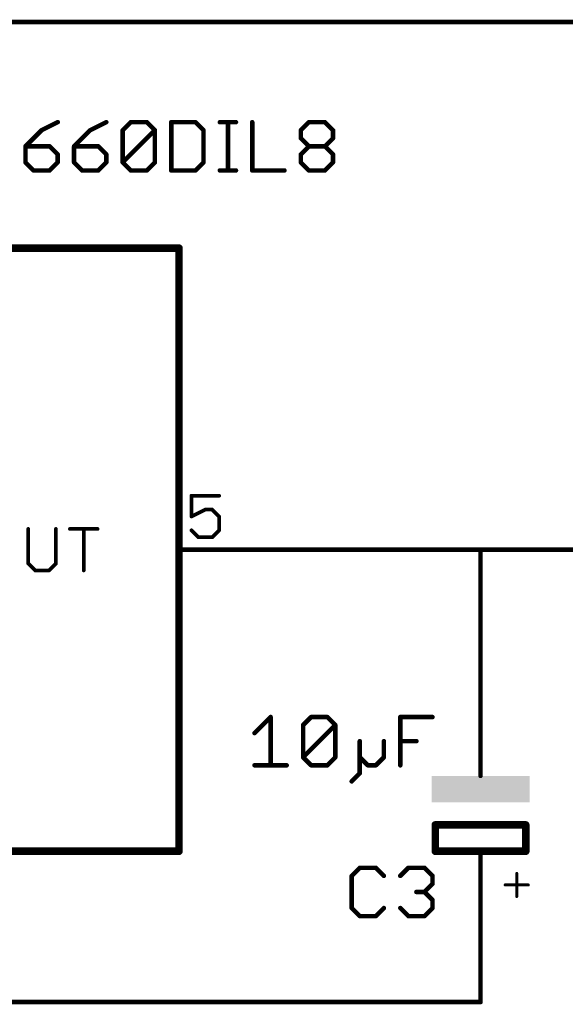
# Model space of a CAD drawing. Extents: x -74 to 107, y -89 to 175.
# Tile 22 of 25: x 43 to 61, y 96 to 130. Entities that reach past the tile are written whole.
import ezdxf

# ---------------------------------------------------------------- set-up
doc = ezdxf.new("R2010")
doc.units = 0
for name, color, linetype in [('91', 94, 'CONTINUOUS'), ('94', 14, 'CONTINUOUS'), ('95', 251, 'CONTINUOUS'), ('96', 251, 'CONTINUOUS')]:
    doc.layers.add(name, color=color, linetype=linetype)

# ---------------------------------------------------------------- blocks, each defined once
blk = doc.blocks.new('RECT')
blk.add_solid([(-0.5, -0.5), (0.5, -0.5), (-0.5, 0.5), (0.5, 0.5)])

msp = doc.modelspace()

# ---------------------------------------------------------------- linework, layer by layer
at = {"layer": '91', "const_width": 0.1524}
for points in [[(81.28, 129.54), (35.56, 129.54)], [(50.8, 111.76), (58.42, 111.76)], [(58.42, 111.76), (71.12, 111.76)], [(58.42, 106.68), (58.42, 111.76)], [(58.42, 99.06), (58.42, 96.52)], [(58.42, 96.52), (35.56, 96.52)]]:
    msp.add_lwpolyline(points, dxfattribs=at)
at = {"layer": '91', "const_width": 0.0762}
for points in [[(50.8, 111.7981, 1), (50.8, 111.7219)], [(58.42, 111.7981, 1), (58.42, 111.7219)], [(58.4581, 111.76, 1), (58.3819, 111.76)], [(58.42, 111.7219, 1), (58.42, 111.7981)], [(58.3819, 106.68, 1), (58.4581, 106.68)], [(58.4581, 99.06, 1), (58.3819, 99.06)], [(58.3819, 96.52, 1), (58.4581, 96.52)], [(58.42, 96.4819, 1), (58.42, 96.5581)]]:
    msp.add_lwpolyline(points, format="xyb", dxfattribs=at)
at = {"layer": '94'}
for points, const_width in [([(22.86, 121.92), (48.26, 121.92)], 0.254), ([(48.26, 101.6), (48.26, 121.92)], 0.254), ([(50.8, 111.76), (48.26, 111.76)], 0.1524), ([(58.42, 106.68), (58.42, 104.14)], 0.1524), ([(59.944, 102.489), (56.896, 102.489)], 0.254), ([(56.896, 102.489), (56.896, 101.6)], 0.254), ([(59.944, 101.6), (59.944, 102.489)], 0.254), ([(22.86, 101.6), (48.26, 101.6)], 0.254), ([(59.944, 101.6), (56.896, 101.6)], 0.254), ([(58.42, 99.06), (58.42, 101.6)], 0.1524), ([(59.6387, 100.075), (59.6387, 100.8546)], 0.1016), ([(59.2489, 100.4648), (60.0285, 100.4648)], 0.1016)]:
    msp.add_lwpolyline(points, dxfattribs=dict(at, const_width=const_width))
for points, const_width in [([(48.3235, 121.92, 1), (48.1965, 121.92)], 0.127), ([(48.26, 121.8565, 1), (48.26, 121.9835)], 0.127), ([(48.26, 111.7981, 1), (48.26, 111.7219)], 0.0762), ([(50.8, 111.7219, 1), (50.8, 111.7981)], 0.0762), ([(58.4581, 106.68, 1), (58.3819, 106.68)], 0.0762), ([(58.3819, 104.14, 1), (58.4581, 104.14)], 0.0762), ([(56.896, 102.5525, 1), (56.896, 102.4255)], 0.127), ([(56.9595, 102.489, 1), (56.8325, 102.489)], 0.127), ([(60.0075, 102.489, 1), (59.8805, 102.489)], 0.127), ([(59.944, 102.4255, 1), (59.944, 102.5525)], 0.127), ([(48.1965, 101.6, 1), (48.3235, 101.6)], 0.127), ([(48.26, 101.5365, 1), (48.26, 101.6635)], 0.127), ([(56.896, 101.6635, 1), (56.896, 101.5365)], 0.127), ([(56.8325, 101.6, 1), (56.9595, 101.6)], 0.127), ([(58.4581, 101.6, 1), (58.3819, 101.6)], 0.0762), ([(59.8805, 101.6, 1), (60.0075, 101.6)], 0.127), ([(59.944, 101.5365, 1), (59.944, 101.6635)], 0.127), ([(59.6641, 100.8546, 1), (59.6133, 100.8546)], 0.0508), ([(59.2489, 100.4902, 1), (59.2489, 100.4394)], 0.0508), ([(60.0285, 100.4394, 1), (60.0285, 100.4902)], 0.0508), ([(59.6133, 100.075, 1), (59.6641, 100.075)], 0.0508), ([(58.3819, 99.06, 1), (58.4581, 99.06)], 0.0762)]:
    msp.add_lwpolyline(points, format="xyb", dxfattribs=dict(at, const_width=const_width))
at = {"layer": '95'}
for points, const_width in [([(49.6112, 113.5773), (48.6791, 113.5773)], 0.127), ([(48.6791, 113.5773), (48.6791, 112.8782)], 0.127), ([(48.6791, 112.8782), (49.1452, 113.1112)], 0.127), ([(49.1452, 113.1112), (49.3782, 113.1112)], 0.127), ([(49.3782, 113.1112), (49.6112, 112.8782)], 0.127), ([(49.6112, 112.8782), (49.6112, 112.4121)], 0.127), ([(43.1801, 112.4597), (43.1801, 111.2945)], 0.127), ([(44.1123, 111.2945), (44.1123, 112.4597)], 0.127), ([(44.5834, 112.4597), (45.5155, 112.4597)], 0.127), ([(45.0495, 111.0615), (45.0495, 112.4597)], 0.127), ([(48.9121, 112.1791), (48.6791, 112.4121)], 0.127), ([(49.6112, 112.4121), (49.3782, 112.1791)], 0.127), ([(49.3782, 112.1791), (48.9121, 112.1791)], 0.127), ([(43.1801, 111.2945), (43.4132, 111.0615)], 0.127), ([(43.8792, 111.0615), (44.1123, 111.2945)], 0.127), ([(43.4132, 111.0615), (43.8792, 111.0615)], 0.127), ([(54.35, 101.0426), (54.0789, 100.7714)], 0.1524), ([(54.0789, 100.7714), (54.0789, 99.6868)], 0.1524), ([(54.8924, 101.0426), (54.35, 101.0426)], 0.1524), ([(55.1635, 100.7714), (54.8924, 101.0426)], 0.1524), ([(55.716, 100.7714), (55.9872, 101.0426)], 0.1524), ([(55.9872, 101.0426), (56.5295, 101.0426)], 0.1524), ([(56.5295, 101.0426), (56.8007, 100.7714)], 0.1524), ([(56.8007, 100.7714), (56.8007, 100.5003)], 0.1524), ([(56.8007, 100.5003), (56.5295, 100.2291)], 0.1524), ([(56.5295, 100.2291), (56.2584, 100.2291)], 0.1524), ([(56.5295, 100.2291), (56.8007, 99.9579)], 0.1524), ([(56.8007, 99.9579), (56.8007, 99.6868)], 0.1524), ([(54.0789, 99.6868), (54.35, 99.4156)], 0.1524), ([(54.8924, 99.4156), (55.1635, 99.6868)], 0.1524), ([(55.9872, 99.4156), (55.716, 99.6868)], 0.1524), ([(56.8007, 99.6868), (56.5295, 99.4156)], 0.1524), ([(54.35, 99.4156), (54.8924, 99.4156)], 0.1524), ([(56.5295, 99.4156), (55.9872, 99.4156)], 0.1524)]:
    msp.add_lwpolyline(points, dxfattribs=dict(at, const_width=const_width))
for points, const_width in [([(48.7109, 113.5773, 1), (48.6474, 113.5773)], 0.0635), ([(48.6791, 113.609, 1), (48.6791, 113.5455)], 0.0635), ([(49.6112, 113.5455, 1), (49.6112, 113.609)], 0.0635), ([(49.1452, 113.143, 1), (49.1452, 113.0795)], 0.0635), ([(49.1594, 113.0828, 1), (49.131, 113.1396)], 0.0635), ([(49.4006, 113.1337, 1), (49.3557, 113.0888)], 0.0635), ([(49.3782, 113.0795, 1), (49.3782, 113.143)], 0.0635), ([(48.6649, 112.9066, 1), (48.6933, 112.8498)], 0.0635), ([(48.6474, 112.8782, 1), (48.7109, 112.8782)], 0.0635), ([(49.643, 112.8782, 1), (49.5795, 112.8782)], 0.0635), ([(49.5888, 112.8557, 1), (49.6337, 112.9006)], 0.0635), ([(43.2119, 112.4597, 1), (43.1484, 112.4597)], 0.0635), ([(44.144, 112.4597, 1), (44.0805, 112.4597)], 0.0635), ([(44.5834, 112.4914, 1), (44.5834, 112.4279)], 0.0635), ([(45.0812, 112.4597, 1), (45.0177, 112.4597)], 0.0635), ([(45.5155, 112.4279, 1), (45.5155, 112.4914)], 0.0635), ([(48.7016, 112.4346, 1), (48.6566, 112.3897)], 0.0635), ([(49.6337, 112.3897, 1), (49.5888, 112.4346)], 0.0635), ([(48.9121, 112.2109, 1), (48.9121, 112.1474)], 0.0635), ([(48.8897, 112.1566, 1), (48.9346, 112.2016)], 0.0635), ([(49.3557, 112.2016, 1), (49.4006, 112.1566)], 0.0635), ([(49.3782, 112.1474, 1), (49.3782, 112.2109)], 0.0635), ([(49.5795, 112.4121, 1), (49.643, 112.4121)], 0.0635), ([(43.1484, 111.2945, 1), (43.2119, 111.2945)], 0.0635), ([(43.2026, 111.317, 1), (43.1577, 111.2721)], 0.0635), ([(44.0805, 111.2945, 1), (44.144, 111.2945)], 0.0635), ([(44.1347, 111.2721, 1), (44.0898, 111.317)], 0.0635), ([(43.4132, 111.0933, 1), (43.4132, 111.0298)], 0.0635), ([(43.3907, 111.039, 1), (43.4356, 111.084)], 0.0635), ([(43.8568, 111.084, 1), (43.9017, 111.039)], 0.0635), ([(43.8792, 111.0298, 1), (43.8792, 111.0933)], 0.0635), ([(45.0177, 111.0615, 1), (45.0812, 111.0615)], 0.0635), ([(54.117, 100.7714, 1), (54.0408, 100.7714)], 0.0762), ([(54.35, 101.0807, 1), (54.35, 101.0045)], 0.0762), ([(54.377, 101.0156, 1), (54.3231, 101.0695)], 0.0762), ([(54.9193, 101.0695, 1), (54.8654, 101.0156)], 0.0762), ([(54.8924, 101.0045, 1), (54.8924, 101.0807)], 0.0762), ([(55.9872, 101.0807, 1), (55.9872, 101.0045)], 0.0762), ([(56.0141, 101.0156, 1), (55.9603, 101.0695)], 0.0762), ([(56.5565, 101.0695, 1), (56.5026, 101.0156)], 0.0762), ([(56.5295, 101.0045, 1), (56.5295, 101.0807)], 0.0762), ([(56.8388, 100.7714, 1), (56.7626, 100.7714)], 0.0762), ([(54.0519, 100.7984, 1), (54.1058, 100.7445)], 0.0762), ([(55.1366, 100.7445, 1), (55.1905, 100.7984)], 0.0762), ([(55.6891, 100.7984, 1), (55.743, 100.7445)], 0.0762), ([(56.7626, 100.5003, 1), (56.8388, 100.5003)], 0.0762), ([(56.7738, 100.7445, 1), (56.8276, 100.7984)], 0.0762), ([(56.8276, 100.4733, 1), (56.7738, 100.5272)], 0.0762), ([(56.2584, 100.2672, 1), (56.2584, 100.191)], 0.0762), ([(56.5565, 100.256, 1), (56.5026, 100.2022)], 0.0762), ([(56.5026, 100.256, 1), (56.5565, 100.2022)], 0.0762), ([(56.5295, 100.191, 1), (56.5295, 100.2672)], 0.0762), ([(56.8388, 99.9579, 1), (56.7626, 99.9579)], 0.0762), ([(56.7738, 99.931, 1), (56.8276, 99.9849)], 0.0762), ([(54.1058, 99.7137, 1), (54.0519, 99.6598)], 0.0762), ([(54.0408, 99.6868, 1), (54.117, 99.6868)], 0.0762), ([(55.1905, 99.6598, 1), (55.1366, 99.7137)], 0.0762), ([(55.743, 99.7137, 1), (55.6891, 99.6598)], 0.0762), ([(56.7626, 99.6868, 1), (56.8388, 99.6868)], 0.0762), ([(56.8276, 99.6598, 1), (56.7738, 99.7137)], 0.0762), ([(54.35, 99.4537, 1), (54.35, 99.3775)], 0.0762), ([(54.3231, 99.3887, 1), (54.377, 99.4425)], 0.0762), ([(54.8654, 99.4425, 1), (54.9193, 99.3887)], 0.0762), ([(54.8924, 99.3775, 1), (54.8924, 99.4537)], 0.0762), ([(55.9872, 99.4537, 1), (55.9872, 99.3775)], 0.0762), ([(55.9603, 99.3887, 1), (56.0141, 99.4425)], 0.0762), ([(56.5026, 99.4425, 1), (56.5565, 99.3887)], 0.0762), ([(56.5295, 99.3775, 1), (56.5295, 99.4537)], 0.0762)]:
    msp.add_lwpolyline(points, format="xyb", dxfattribs=dict(at, const_width=const_width))
at = {"layer": '96', "const_width": 0.1524}
for points in [[(44.1723, 126.1632), (43.63, 125.892)], [(45.8095, 126.1632), (45.2672, 125.892)], [(46.362, 125.892), (46.6331, 126.1632)], [(46.6331, 126.1632), (47.1755, 126.1632)], [(47.1755, 126.1632), (47.4466, 125.892)], [(47.9991, 126.1632), (47.9991, 124.5362)], [(48.8126, 126.1632), (47.9991, 126.1632)], [(49.0838, 125.892), (48.8126, 126.1632)], [(49.6363, 126.1632), (50.1786, 126.1632)], [(49.9075, 124.5362), (49.9075, 126.1632)], [(50.7277, 126.1632), (50.7277, 124.5362)], [(52.3649, 125.892), (52.6361, 126.1632)], [(52.6361, 126.1632), (53.1784, 126.1632)], [(53.1784, 126.1632), (53.4495, 125.892)], [(43.63, 125.892), (43.0877, 125.3497)], [(45.2672, 125.892), (44.7248, 125.3497)], [(46.362, 124.8074), (46.362, 125.892)], [(46.362, 124.8074), (47.4466, 125.892)], [(47.4466, 125.892), (47.4466, 124.8074)], [(49.0838, 124.8074), (49.0838, 125.892)], [(52.3649, 125.6209), (52.3649, 125.892)], [(53.4495, 125.892), (53.4495, 125.6209)], [(43.0877, 125.3497), (43.0877, 124.8074)], [(43.9012, 125.3497), (43.0877, 125.3497)], [(44.1723, 125.0785), (43.9012, 125.3497)], [(44.7248, 125.3497), (44.7248, 124.8074)], [(45.5383, 125.3497), (44.7248, 125.3497)], [(45.8095, 125.0785), (45.5383, 125.3497)], [(52.6361, 125.3497), (52.3649, 125.6209)], [(52.3649, 125.0785), (52.6361, 125.3497)], [(52.6361, 125.3497), (53.1784, 125.3497)], [(53.4495, 125.6209), (53.1784, 125.3497)], [(53.1784, 125.3497), (53.4495, 125.0785)], [(44.1723, 124.8074), (44.1723, 125.0785)], [(45.8095, 124.8074), (45.8095, 125.0785)], [(52.3649, 124.8074), (52.3649, 125.0785)], [(53.4495, 125.0785), (53.4495, 124.8074)], [(43.0877, 124.8074), (43.3588, 124.5362)], [(43.9012, 124.5362), (44.1723, 124.8074)], [(44.7248, 124.8074), (44.996, 124.5362)], [(45.5383, 124.5362), (45.8095, 124.8074)], [(46.6331, 124.5362), (46.362, 124.8074)], [(47.4466, 124.8074), (47.1755, 124.5362)], [(48.8126, 124.5362), (49.0838, 124.8074)], [(52.6361, 124.5362), (52.3649, 124.8074)], [(53.4495, 124.8074), (53.1784, 124.5362)], [(43.3588, 124.5362), (43.9012, 124.5362)], [(44.996, 124.5362), (45.5383, 124.5362)], [(47.1755, 124.5362), (46.6331, 124.5362)], [(47.9991, 124.5362), (48.8126, 124.5362)], [(49.6363, 124.5362), (50.1786, 124.5362)], [(50.7277, 124.5362), (51.8124, 124.5362)], [(53.1784, 124.5362), (52.6361, 124.5362)], [(50.8046, 105.5803), (51.3469, 106.1226)], [(51.3469, 106.1226), (51.3469, 104.4956)], [(52.4417, 105.8514), (52.7129, 106.1226)], [(52.7129, 106.1226), (53.2552, 106.1226)], [(53.2552, 106.1226), (53.5264, 105.8514)], [(55.716, 104.4956), (55.716, 106.1226)], [(55.716, 106.1226), (56.8007, 106.1226)], [(52.4417, 104.7668), (52.4417, 105.8514)], [(52.4417, 104.7668), (53.5264, 105.8514)], [(53.5264, 105.8514), (53.5264, 104.7668)], [(54.35, 105.3091), (54.35, 104.7668)], [(55.1635, 104.7668), (55.1635, 105.3091)], [(55.716, 105.3091), (56.2584, 105.3091)], [(52.7129, 104.4956), (52.4417, 104.7668)], [(53.5264, 104.7668), (53.2552, 104.4956)], [(54.35, 104.7668), (54.6212, 104.4956)], [(54.35, 104.7668), (54.35, 104.2244)], [(54.8924, 104.4956), (55.1635, 104.7668)], [(50.8046, 104.4956), (51.8892, 104.4956)], [(53.2552, 104.4956), (52.7129, 104.4956)], [(54.6212, 104.4956), (54.8924, 104.4956)], [(54.35, 104.2244), (54.0789, 103.9533)]]:
    msp.add_lwpolyline(points, dxfattribs=at)
at = {"layer": '96', "const_width": 0.0762}
for points in [[(44.1894, 126.1291, 1), (44.1553, 126.1973)], [(45.8265, 126.1291, 1), (45.7924, 126.1973)], [(46.6331, 126.2013, 1), (46.6331, 126.1251)], [(46.6601, 126.1362, 1), (46.6062, 126.1901)], [(47.2024, 126.1901, 1), (47.1485, 126.1362)], [(47.1755, 126.1251, 1), (47.1755, 126.2013)], [(48.0372, 126.1632, 1), (47.961, 126.1632)], [(47.9991, 126.2013, 1), (47.9991, 126.1251)], [(48.8396, 126.1901, 1), (48.7857, 126.1362)], [(48.8126, 126.1251, 1), (48.8126, 126.2013)], [(49.6363, 126.2013, 1), (49.6363, 126.1251)], [(49.9456, 126.1632, 1), (49.8694, 126.1632)], [(50.1786, 126.1251, 1), (50.1786, 126.2013)], [(50.7658, 126.1632, 1), (50.6896, 126.1632)], [(52.6361, 126.2013, 1), (52.6361, 126.1251)], [(52.663, 126.1362, 1), (52.6091, 126.1901)], [(53.2053, 126.1901, 1), (53.1514, 126.1362)], [(53.1784, 126.1251, 1), (53.1784, 126.2013)], [(43.613, 125.9261, 1), (43.647, 125.8579)], [(43.6569, 125.8651, 1), (43.6031, 125.919)], [(45.2501, 125.9261, 1), (45.2842, 125.8579)], [(45.2941, 125.8651, 1), (45.2402, 125.919)], [(46.335, 125.919, 1), (46.3889, 125.8651)], [(46.4001, 125.892, 1), (46.3239, 125.892)], [(47.4847, 125.892, 1), (47.4085, 125.892)], [(47.4736, 125.8651, 1), (47.4197, 125.919)], [(47.4197, 125.8651, 1), (47.4736, 125.919)], [(49.1219, 125.892, 1), (49.0457, 125.892)], [(49.0569, 125.8651, 1), (49.1107, 125.919)], [(52.3379, 125.919, 1), (52.3918, 125.8651)], [(52.403, 125.892, 1), (52.3268, 125.892)], [(53.4876, 125.892, 1), (53.4114, 125.892)], [(53.4226, 125.8651, 1), (53.4765, 125.919)], [(43.1258, 125.3497, 1), (43.0496, 125.3497)], [(43.0877, 125.3878, 1), (43.0877, 125.3116)], [(43.0607, 125.3766, 1), (43.1146, 125.3228)], [(43.9281, 125.3766, 1), (43.8742, 125.3228)], [(43.9012, 125.3116, 1), (43.9012, 125.3878)], [(44.7629, 125.3497, 1), (44.6867, 125.3497)], [(44.7248, 125.3878, 1), (44.7248, 125.3116)], [(44.6979, 125.3766, 1), (44.7518, 125.3228)], [(45.5653, 125.3766, 1), (45.5114, 125.3228)], [(45.5383, 125.3116, 1), (45.5383, 125.3878)], [(52.3918, 125.6478, 1), (52.3379, 125.5939)], [(52.3268, 125.6209, 1), (52.403, 125.6209)], [(52.6361, 125.3878, 1), (52.6361, 125.3116)], [(52.663, 125.3228, 1), (52.6091, 125.3766)], [(52.6091, 125.3228, 1), (52.663, 125.3766)], [(53.2053, 125.3766, 1), (53.1514, 125.3228)], [(53.1514, 125.3766, 1), (53.2053, 125.3228)], [(53.1784, 125.3116, 1), (53.1784, 125.3878)], [(53.4114, 125.6209, 1), (53.4876, 125.6209)], [(53.4765, 125.5939, 1), (53.4226, 125.6478)], [(44.2104, 125.0785, 1), (44.1342, 125.0785)], [(44.1454, 125.0516, 1), (44.1993, 125.1055)], [(45.8476, 125.0785, 1), (45.7714, 125.0785)], [(45.7825, 125.0516, 1), (45.8364, 125.1055)], [(52.3379, 125.1055, 1), (52.3918, 125.0516)], [(52.403, 125.0785, 1), (52.3268, 125.0785)], [(53.4876, 125.0785, 1), (53.4114, 125.0785)], [(53.4226, 125.0516, 1), (53.4765, 125.1055)], [(43.1146, 124.8343, 1), (43.0607, 124.7804)], [(43.0496, 124.8074, 1), (43.1258, 124.8074)], [(44.1342, 124.8074, 1), (44.2104, 124.8074)], [(44.1993, 124.7804, 1), (44.1454, 124.8343)], [(44.7518, 124.8343, 1), (44.6979, 124.7804)], [(44.6867, 124.8074, 1), (44.7629, 124.8074)], [(45.7714, 124.8074, 1), (45.8476, 124.8074)], [(45.8364, 124.7804, 1), (45.7825, 124.8343)], [(46.3889, 124.8343, 1), (46.335, 124.7804)], [(46.335, 124.8343, 1), (46.3889, 124.7804)], [(46.3239, 124.8074, 1), (46.4001, 124.8074)], [(47.4085, 124.8074, 1), (47.4847, 124.8074)], [(47.4736, 124.7804, 1), (47.4197, 124.8343)], [(49.0457, 124.8074, 1), (49.1219, 124.8074)], [(49.1107, 124.7804, 1), (49.0569, 124.8343)], [(52.3918, 124.8343, 1), (52.3379, 124.7804)], [(52.3268, 124.8074, 1), (52.403, 124.8074)], [(53.4114, 124.8074, 1), (53.4876, 124.8074)], [(53.4765, 124.7804, 1), (53.4226, 124.8343)], [(43.3588, 124.5743, 1), (43.3588, 124.4981)], [(43.3319, 124.5093, 1), (43.3858, 124.5631)], [(43.8742, 124.5631, 1), (43.9281, 124.5093)], [(43.9012, 124.4981, 1), (43.9012, 124.5743)], [(44.996, 124.5743, 1), (44.996, 124.4981)], [(44.969, 124.5093, 1), (45.0229, 124.5631)], [(45.5114, 124.5631, 1), (45.5653, 124.5093)], [(45.5383, 124.4981, 1), (45.5383, 124.5743)], [(46.6331, 124.5743, 1), (46.6331, 124.4981)], [(46.6062, 124.5093, 1), (46.6601, 124.5631)], [(47.1485, 124.5631, 1), (47.2024, 124.5093)], [(47.1755, 124.4981, 1), (47.1755, 124.5743)], [(47.9991, 124.5743, 1), (47.9991, 124.4981)], [(47.961, 124.5362, 1), (48.0372, 124.5362)], [(48.7857, 124.5631, 1), (48.8396, 124.5093)], [(48.8126, 124.4981, 1), (48.8126, 124.5743)], [(49.6363, 124.5743, 1), (49.6363, 124.4981)], [(49.8694, 124.5362, 1), (49.9456, 124.5362)], [(50.1786, 124.4981, 1), (50.1786, 124.5743)], [(50.7277, 124.5743, 1), (50.7277, 124.4981)], [(50.6896, 124.5362, 1), (50.7658, 124.5362)], [(51.8124, 124.4981, 1), (51.8124, 124.5743)], [(52.6361, 124.5743, 1), (52.6361, 124.4981)], [(52.6091, 124.5093, 1), (52.663, 124.5631)], [(53.1514, 124.5631, 1), (53.2053, 124.5093)], [(53.1784, 124.4981, 1), (53.1784, 124.5743)], [(51.385, 106.1226, 1), (51.3088, 106.1226)], [(51.3738, 106.0956, 1), (51.32, 106.1495)], [(52.7129, 106.1607, 1), (52.7129, 106.0845)], [(52.7398, 106.0956, 1), (52.6859, 106.1495)], [(53.2822, 106.1495, 1), (53.2283, 106.0956)], [(53.2552, 106.0845, 1), (53.2552, 106.1607)], [(55.7541, 106.1226, 1), (55.6779, 106.1226)], [(55.716, 106.1607, 1), (55.716, 106.0845)], [(56.8007, 106.0845, 1), (56.8007, 106.1607)], [(52.4798, 105.8514, 1), (52.4036, 105.8514)], [(52.4148, 105.8784, 1), (52.4687, 105.8245)], [(53.5645, 105.8514, 1), (53.4883, 105.8514)], [(53.5533, 105.8245, 1), (53.4994, 105.8784)], [(53.4994, 105.8245, 1), (53.5533, 105.8784)], [(50.7776, 105.6072, 1), (50.8315, 105.5533)], [(54.3881, 105.3091, 1), (54.3119, 105.3091)], [(55.2016, 105.3091, 1), (55.1254, 105.3091)], [(55.716, 105.3472, 1), (55.716, 105.271)], [(56.2584, 105.271, 1), (56.2584, 105.3472)], [(52.4687, 104.7937, 1), (52.4148, 104.7398)], [(52.4148, 104.7937, 1), (52.4687, 104.7398)], [(53.5533, 104.7398, 1), (53.4994, 104.7937)], [(54.377, 104.7937, 1), (54.3231, 104.7398)], [(54.3881, 104.7668, 1), (54.3119, 104.7668)], [(55.1905, 104.7398, 1), (55.1366, 104.7937)], [(50.8046, 104.5337, 1), (50.8046, 104.4575)], [(51.3088, 104.4956, 1), (51.385, 104.4956)], [(51.8892, 104.4575, 1), (51.8892, 104.5337)], [(52.4036, 104.7668, 1), (52.4798, 104.7668)], [(52.7129, 104.5337, 1), (52.7129, 104.4575)], [(52.6859, 104.4687, 1), (52.7398, 104.5225)], [(53.2283, 104.5225, 1), (53.2822, 104.4687)], [(53.2552, 104.4575, 1), (53.2552, 104.5337)], [(53.4883, 104.7668, 1), (53.5645, 104.7668)], [(54.3119, 104.7668, 1), (54.3881, 104.7668)], [(54.6212, 104.5337, 1), (54.6212, 104.4575)], [(54.5943, 104.4687, 1), (54.6481, 104.5225)], [(54.8654, 104.5225, 1), (54.9193, 104.4687)], [(54.8924, 104.4575, 1), (54.8924, 104.5337)], [(55.1254, 104.7668, 1), (55.2016, 104.7668)], [(55.6779, 104.4956, 1), (55.7541, 104.4956)], [(54.3119, 104.2244, 1), (54.3881, 104.2244)], [(54.377, 104.1975, 1), (54.3231, 104.2514)], [(54.0519, 103.9802, 1), (54.1058, 103.9263)]]:
    msp.add_lwpolyline(points, format="xyb", dxfattribs=at)

# ---------------------------------------------------------------- block references
at = {"layer": '94', "xscale": 3.302, "yscale": 0.889, "rotation": 180}
msp.add_blockref('RECT', (58.42, 103.6955), dxfattribs=at)

doc.saveas('drawing.dxf')
